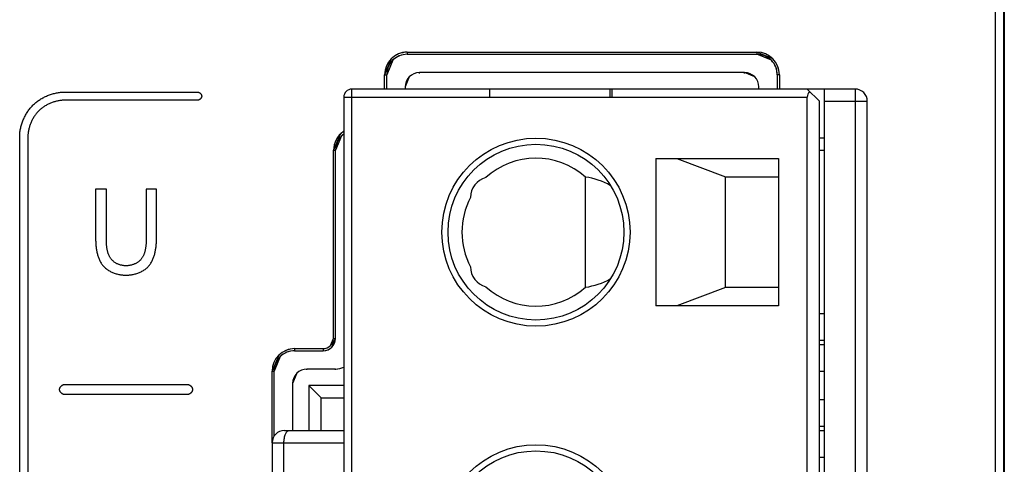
# Model space of a CAD drawing. Header units: millimetres. Extents: x -425 to 2012, y -1195 to -374.
# Tile 18 of 45: x 1194 to 1218, y -712 to -701. Entities that reach past the tile are written whole.
import ezdxf

# ---------------------------------------------------------------- set-up
doc = ezdxf.new("R2010")
doc.units = ezdxf.units.MM
doc.header["$LTSCALE"] = 30.734
doc.layers.get('0').update_dxf_attribs({"linetype": 'CONTINUOUS'})

msp = doc.modelspace()

# ---------------------------------------------------------------- linework, layer by layer
at = {"color": 7, "linetype": 'Continuous'}
for p, q in [((1217.483, -762.493), (1217.483, -631.565)), ((1217.683, -762.49), (1217.683, -631.565)), ((1217.697, -631.579), (1217.697, -762.518)), ((1194.726, -702.656), (1197.976, -702.656)), ((1197.976, -702.856), (1194.726, -702.856)), ((1193.626, -731.006), (1193.626, -703.756)), ((1193.826, -703.756), (1193.826, -731.006)), ((1195.745, -705.028), (1195.483, -705.028)), ((1195.483, -705.028), (1195.483, -706.242)), ((1195.745, -706.265), (1195.745, -705.028)), ((1196.97, -705.028), (1196.719, -705.028)), ((1196.97, -706.242), (1196.97, -705.028)), ((1194.726, -709.806), (1197.726, -709.806)), ((1197.726, -710.056), (1194.726, -710.056))]:
    msp.add_line(p, q, dxfattribs=at)
at = {"linetype": 'Continuous'}
for p, q in [((1202.709, -701.842), (1202.548, -702.231)), ((1202.745, -701.877), (1202.598, -702.231)), ((1203.098, -701.681), (1203.098, -701.731)), ((1203.098, -701.681), (1203.098, -701.731)), ((1203.098, -701.681), (1211.648, -701.681)), ((1203.098, -701.681), (1211.648, -701.681)), ((1203.098, -701.731), (1211.648, -701.731)), ((1203.098, -701.731), (1211.648, -701.731)), ((1211.648, -701.681), (1211.648, -701.731)), ((1211.648, -701.681), (1211.648, -701.731)), ((1212.037, -701.842), (1211.648, -701.681)), ((1212.002, -701.877), (1211.648, -701.731)), ((1202.548, -702.582), (1202.548, -702.231)), ((1202.548, -702.582), (1202.548, -702.231)), ((1202.548, -702.231), (1202.598, -702.231)), ((1202.548, -702.231), (1202.598, -702.231)), ((1202.598, -702.582), (1202.598, -702.231)), ((1202.598, -702.582), (1202.598, -702.231)), ((1203.151, -702.283), (1203.048, -702.531)), ((1203.398, -702.198), (1203.398, -702.181)), ((1211.348, -702.181), (1203.398, -702.181)), ((1211.348, -702.181), (1203.398, -702.181)), ((1211.348, -702.198), (1211.348, -702.181)), ((1211.596, -702.283), (1211.348, -702.181)), ((1212.198, -702.231), (1212.148, -702.231)), ((1212.198, -702.231), (1212.148, -702.231)), ((1212.148, -702.231), (1212.148, -702.582)), ((1212.148, -702.231), (1212.148, -702.582)), ((1212.198, -702.231), (1212.198, -702.582)), ((1212.198, -702.231), (1212.198, -702.582)), ((1201.748, -732.082), (1201.748, -702.582)), ((1214.048, -702.582), (1201.748, -702.582)), ((1203.048, -702.531), (1203.048, -702.582)), ((1203.048, -702.531), (1203.048, -702.582)), ((1203.065, -702.531), (1203.048, -702.531)), ((1205.113, -702.582), (1205.113, -702.782)), ((1208.058, -702.782), (1208.058, -702.582)), ((1208.113, -702.782), (1208.113, -702.582)), ((1211.682, -702.531), (1211.698, -702.531)), ((1211.698, -702.582), (1211.698, -702.531)), ((1211.698, -702.582), (1211.698, -702.531)), ((1213.178, -702.882), (1212.878, -702.582)), ((1213.298, -732.082), (1213.298, -702.582)), ((1214.048, -702.582), (1214.048, -732.082)), ((1201.548, -702.782), (1201.548, -731.882)), ((1201.548, -702.782), (1212.878, -702.782)), ((1212.878, -731.882), (1212.878, -702.782)), ((1213.178, -731.782), (1213.178, -702.882)), ((1213.298, -702.882), (1214.348, -702.882)), ((1214.348, -731.782), (1214.348, -702.882)), ((1201.459, -703.692), (1201.298, -704.081)), ((1201.495, -703.727), (1201.348, -704.081)), ((1213.298, -703.782), (1213.178, -703.782)), ((1201.298, -708.681), (1201.298, -704.081)), ((1201.298, -708.681), (1201.298, -704.081)), ((1201.298, -704.081), (1201.348, -704.081)), ((1201.298, -704.081), (1201.348, -704.081)), ((1201.348, -708.681), (1201.348, -704.081)), ((1201.348, -708.681), (1201.348, -704.081)), ((1209.178, -704.282), (1212.178, -704.282)), ((1209.178, -704.282), (1209.178, -707.882)), ((1209.688, -704.282), (1210.878, -704.732)), ((1212.178, -704.282), (1212.178, -707.882)), ((1213.298, -704.082), (1213.178, -704.082)), ((1207.458, -707.431), (1207.458, -704.734)), ((1210.878, -704.732), (1212.178, -704.732)), ((1210.878, -707.432), (1210.878, -704.732)), ((1210.878, -707.432), (1209.688, -707.882)), ((1212.178, -707.432), (1210.878, -707.432)), ((1212.178, -707.882), (1209.178, -707.882)), ((1213.298, -708.082), (1213.178, -708.082)), ((1201.225, -708.858), (1201.298, -708.681)), ((1201.26, -708.893), (1201.348, -708.681)), ((1201.298, -708.681), (1201.348, -708.681)), ((1201.298, -708.681), (1201.348, -708.681)), ((1213.298, -708.732), (1213.178, -708.732)), ((1213.178, -708.832), (1213.298, -708.832)), ((1199.959, -709.092), (1199.798, -709.481)), ((1200.348, -708.931), (1200.348, -708.981)), ((1200.348, -708.931), (1200.348, -708.981)), ((1200.348, -708.931), (1201.048, -708.931)), ((1200.348, -708.931), (1201.048, -708.931)), ((1200.348, -708.981), (1201.048, -708.981)), ((1200.348, -708.981), (1201.048, -708.981)), ((1201.048, -708.931), (1201.048, -708.981)), ((1201.048, -708.931), (1201.048, -708.981)), ((1199.995, -709.127), (1199.848, -709.481)), ((1199.798, -711.232), (1199.798, -709.481)), ((1199.798, -711.232), (1199.798, -709.481)), ((1199.798, -709.481), (1199.848, -709.481)), ((1199.798, -709.481), (1199.848, -709.481)), ((1199.848, -711.071), (1199.848, -709.481)), ((1199.848, -711.071), (1199.848, -709.481)), ((1200.401, -709.533), (1200.298, -709.781)), ((1200.648, -709.448), (1200.648, -709.431)), ((1201.348, -709.431), (1200.648, -709.431)), ((1201.348, -709.431), (1200.648, -709.431)), ((1201.348, -709.448), (1201.348, -709.431)), ((1213.178, -709.482), (1213.298, -709.482)), ((1200.298, -709.781), (1200.298, -710.932)), ((1200.298, -709.781), (1200.298, -710.932)), ((1200.315, -709.781), (1200.298, -709.781)), ((1200.698, -709.832), (1200.698, -710.932)), ((1201.548, -709.832), (1200.698, -709.832)), ((1200.698, -709.832), (1200.998, -710.132)), ((1200.998, -710.932), (1200.998, -710.132)), ((1200.998, -710.132), (1201.548, -710.132)), ((1213.298, -710.182), (1213.178, -710.182)), ((1200.098, -710.932), (1201.548, -710.932)), ((1213.298, -710.832), (1213.178, -710.832)), ((1213.178, -710.932), (1213.298, -710.932)), ((1199.798, -711.232), (1199.798, -713.032)), ((1199.798, -711.232), (1201.548, -711.232)), ((1200.087, -713.032), (1200.087, -711.232)), ((1213.178, -711.582), (1213.298, -711.582))]:
    msp.add_line(p, q, dxfattribs=at)
at = {"color": 7, "linetype": 'Continuous'}
for points in [[(1193.949, -702.979), (1193.967, -702.962), (1193.985, -702.945), (1194.004, -702.928), (1194.023, -702.912), (1194.043, -702.896), (1194.063, -702.881), (1194.083, -702.866), (1194.104, -702.852), (1194.126, -702.838), (1194.147, -702.824), (1194.169, -702.811), (1194.191, -702.799), (1194.214, -702.787), (1194.237, -702.775), (1194.26, -702.764), (1194.283, -702.753), (1194.307, -702.743), (1194.331, -702.733), (1194.355, -702.724), (1194.379, -702.716), (1194.403, -702.708), (1194.428, -702.7), (1194.453, -702.693), (1194.477, -702.687), (1194.502, -702.681), (1194.527, -702.676), (1194.552, -702.671), (1194.577, -702.667), (1194.602, -702.664), (1194.627, -702.661), (1194.652, -702.659), (1194.677, -702.657), (1194.702, -702.656), (1194.726, -702.656)], [(1194.726, -702.856), (1194.706, -702.856), (1194.686, -702.857), (1194.665, -702.858), (1194.645, -702.86), (1194.625, -702.862), (1194.604, -702.865), (1194.584, -702.868), (1194.563, -702.872), (1194.543, -702.876), (1194.523, -702.881), (1194.502, -702.886), (1194.482, -702.892), (1194.462, -702.898), (1194.442, -702.905), (1194.422, -702.912), (1194.403, -702.919), (1194.383, -702.927), (1194.364, -702.935), (1194.345, -702.944), (1194.326, -702.953), (1194.307, -702.963), (1194.289, -702.972), (1194.27, -702.983), (1194.252, -702.993), (1194.235, -703.004), (1194.217, -703.016), (1194.2, -703.028), (1194.183, -703.04), (1194.167, -703.052), (1194.151, -703.065), (1194.135, -703.078), (1194.12, -703.092), (1194.105, -703.106), (1194.09, -703.12)], [(1197.976, -702.656), (1197.979, -702.656), (1197.982, -702.656), (1197.984, -702.656), (1197.987, -702.657), (1197.99, -702.657), (1197.992, -702.658), (1197.995, -702.658), (1197.998, -702.659), (1198, -702.66), (1198.003, -702.661), (1198.006, -702.662), (1198.008, -702.663), (1198.011, -702.664), (1198.013, -702.665), (1198.016, -702.667), (1198.018, -702.668), (1198.021, -702.67), (1198.023, -702.671), (1198.026, -702.673), (1198.028, -702.675), (1198.031, -702.676), (1198.033, -702.678), (1198.035, -702.68), (1198.038, -702.682), (1198.04, -702.684), (1198.042, -702.686), (1198.044, -702.688), (1198.046, -702.69), (1198.048, -702.693), (1198.05, -702.695), (1198.052, -702.697), (1198.054, -702.699), (1198.056, -702.702), (1198.058, -702.704), (1198.059, -702.707), (1198.061, -702.709), (1198.063, -702.711), (1198.064, -702.714), (1198.066, -702.716), (1198.067, -702.719), (1198.068, -702.722), (1198.069, -702.724), (1198.07, -702.727), (1198.071, -702.729), (1198.072, -702.732), (1198.073, -702.735), (1198.074, -702.737), (1198.075, -702.74), (1198.075, -702.743), (1198.076, -702.745), (1198.076, -702.748), (1198.076, -702.751), (1198.076, -702.753), (1198.076, -702.756)], [(1197.976, -702.656), (1197.979, -702.656), (1197.982, -702.656), (1197.984, -702.656), (1197.987, -702.657), (1197.99, -702.657), (1197.992, -702.658), (1197.995, -702.658), (1197.998, -702.659), (1198, -702.66), (1198.003, -702.661), (1198.006, -702.662), (1198.008, -702.663), (1198.011, -702.664), (1198.013, -702.665), (1198.016, -702.667), (1198.018, -702.668), (1198.021, -702.67), (1198.023, -702.671), (1198.026, -702.673), (1198.028, -702.675), (1198.031, -702.676), (1198.033, -702.678), (1198.035, -702.68), (1198.038, -702.682), (1198.04, -702.684), (1198.042, -702.686), (1198.044, -702.688), (1198.046, -702.69), (1198.048, -702.693), (1198.05, -702.695), (1198.052, -702.697), (1198.054, -702.699), (1198.056, -702.702), (1198.058, -702.704), (1198.059, -702.707), (1198.061, -702.709), (1198.063, -702.711), (1198.064, -702.714), (1198.066, -702.716), (1198.067, -702.719), (1198.068, -702.722), (1198.069, -702.724), (1198.07, -702.727), (1198.071, -702.729), (1198.072, -702.732), (1198.073, -702.735), (1198.074, -702.737), (1198.075, -702.74), (1198.075, -702.743), (1198.076, -702.745), (1198.076, -702.748), (1198.076, -702.751), (1198.076, -702.753), (1198.076, -702.756)], [(1198.076, -702.756), (1198.076, -702.758), (1198.076, -702.761), (1198.076, -702.764), (1198.076, -702.766), (1198.075, -702.769), (1198.075, -702.772), (1198.074, -702.774), (1198.073, -702.777), (1198.072, -702.78), (1198.071, -702.782), (1198.07, -702.785), (1198.069, -702.787), (1198.068, -702.79), (1198.067, -702.793), (1198.066, -702.795), (1198.064, -702.798), (1198.063, -702.8), (1198.061, -702.803), (1198.059, -702.805), (1198.058, -702.808), (1198.056, -702.81), (1198.054, -702.812), (1198.052, -702.815), (1198.05, -702.817), (1198.048, -702.819), (1198.046, -702.821), (1198.044, -702.824), (1198.042, -702.826), (1198.04, -702.828), (1198.038, -702.83), (1198.035, -702.832), (1198.033, -702.833), (1198.031, -702.835), (1198.028, -702.837), (1198.026, -702.839), (1198.023, -702.84), (1198.021, -702.842), (1198.018, -702.843), (1198.016, -702.845), (1198.013, -702.846), (1198.011, -702.847), (1198.008, -702.849), (1198.006, -702.85), (1198.003, -702.851), (1198, -702.852), (1197.998, -702.853), (1197.995, -702.853), (1197.992, -702.854), (1197.99, -702.855), (1197.987, -702.855), (1197.984, -702.855), (1197.982, -702.856), (1197.979, -702.856), (1197.976, -702.856)], [(1198.076, -702.756), (1198.076, -702.758), (1198.076, -702.761), (1198.076, -702.764), (1198.076, -702.766), (1198.075, -702.769), (1198.075, -702.772), (1198.074, -702.774), (1198.073, -702.777), (1198.072, -702.78), (1198.071, -702.782), (1198.07, -702.785), (1198.069, -702.787), (1198.068, -702.79), (1198.067, -702.793), (1198.066, -702.795), (1198.064, -702.798), (1198.063, -702.8), (1198.061, -702.803), (1198.059, -702.805), (1198.058, -702.808), (1198.056, -702.81), (1198.054, -702.812), (1198.052, -702.815), (1198.05, -702.817), (1198.048, -702.819), (1198.046, -702.821), (1198.044, -702.824), (1198.042, -702.826), (1198.04, -702.828), (1198.038, -702.83), (1198.035, -702.832), (1198.033, -702.833), (1198.031, -702.835), (1198.028, -702.837), (1198.026, -702.839), (1198.023, -702.84), (1198.021, -702.842), (1198.018, -702.843), (1198.016, -702.845), (1198.013, -702.846), (1198.011, -702.847), (1198.008, -702.849), (1198.006, -702.85), (1198.003, -702.851), (1198, -702.852), (1197.998, -702.853), (1197.995, -702.853), (1197.992, -702.854), (1197.99, -702.855), (1197.987, -702.855), (1197.984, -702.855), (1197.982, -702.856), (1197.979, -702.856), (1197.976, -702.856)], [(1193.626, -703.756), (1193.627, -703.731), (1193.628, -703.706), (1193.629, -703.681), (1193.632, -703.656), (1193.634, -703.631), (1193.638, -703.606), (1193.642, -703.581), (1193.646, -703.556), (1193.652, -703.532), (1193.657, -703.507), (1193.664, -703.482), (1193.671, -703.457), (1193.678, -703.433), (1193.686, -703.409), (1193.695, -703.384), (1193.704, -703.36), (1193.713, -703.337), (1193.724, -703.313), (1193.734, -703.29), (1193.745, -703.267), (1193.757, -703.244), (1193.769, -703.221), (1193.782, -703.199), (1193.795, -703.177), (1193.808, -703.155), (1193.822, -703.134), (1193.837, -703.113), (1193.851, -703.093), (1193.867, -703.073), (1193.882, -703.053), (1193.898, -703.034), (1193.915, -703.015), (1193.932, -702.997), (1193.949, -702.979)], [(1194.09, -703.12), (1194.076, -703.134), (1194.062, -703.149), (1194.049, -703.165), (1194.036, -703.18), (1194.023, -703.196), (1194.01, -703.213), (1193.998, -703.23), (1193.986, -703.247), (1193.975, -703.264), (1193.964, -703.282), (1193.953, -703.3), (1193.943, -703.318), (1193.933, -703.336), (1193.924, -703.355), (1193.915, -703.374), (1193.906, -703.393), (1193.898, -703.413), (1193.89, -703.432), (1193.882, -703.452), (1193.875, -703.472), (1193.869, -703.492), (1193.863, -703.512), (1193.857, -703.532), (1193.852, -703.552), (1193.847, -703.572), (1193.843, -703.593), (1193.839, -703.613), (1193.836, -703.633), (1193.833, -703.654), (1193.831, -703.674), (1193.829, -703.695), (1193.828, -703.715), (1193.827, -703.736), (1193.826, -703.756)], [(1196.719, -705.028), (1196.719, -706.265), (1196.719, -706.281), (1196.718, -706.297), (1196.718, -706.312), (1196.717, -706.328), (1196.717, -706.344), (1196.716, -706.36), (1196.715, -706.376), (1196.713, -706.392), (1196.712, -706.408), (1196.71, -706.424), (1196.708, -706.44), (1196.706, -706.456), (1196.704, -706.471), (1196.701, -706.487), (1196.698, -706.503), (1196.695, -706.519), (1196.692, -706.534), (1196.688, -706.55), (1196.684, -706.565), (1196.679, -706.58), (1196.674, -706.595), (1196.669, -706.609), (1196.664, -706.624), (1196.658, -706.638), (1196.651, -706.652), (1196.645, -706.666), (1196.638, -706.679), (1196.63, -706.693), (1196.622, -706.705), (1196.614, -706.718), (1196.605, -706.73), (1196.596, -706.742), (1196.586, -706.754), (1196.576, -706.765), (1196.565, -706.776), (1196.554, -706.786), (1196.542, -706.796), (1196.53, -706.805), (1196.518, -706.814), (1196.505, -706.823), (1196.492, -706.831), (1196.479, -706.839), (1196.465, -706.846), (1196.451, -706.853), (1196.437, -706.86), (1196.422, -706.866), (1196.408, -706.872), (1196.393, -706.877), (1196.378, -706.882), (1196.363, -706.886), (1196.347, -706.89), (1196.332, -706.893), (1196.317, -706.896), (1196.301, -706.899), (1196.286, -706.901), (1196.271, -706.903), (1196.255, -706.904), (1196.24, -706.905), (1196.225, -706.905)], [(1195.483, -706.242), (1195.483, -706.263), (1195.483, -706.285), (1195.484, -706.307), (1195.485, -706.329), (1195.486, -706.351), (1195.487, -706.373), (1195.489, -706.395), (1195.491, -706.418), (1195.493, -706.44), (1195.496, -706.462), (1195.499, -706.485), (1195.503, -706.507), (1195.506, -706.529), (1195.511, -706.551), (1195.515, -706.573), (1195.52, -706.595), (1195.526, -706.617), (1195.531, -706.638), (1195.538, -706.659), (1195.545, -706.681), (1195.552, -706.701), (1195.56, -706.722), (1195.568, -706.742), (1195.577, -706.762), (1195.586, -706.781), (1195.596, -706.801), (1195.606, -706.819), (1195.617, -706.838), (1195.629, -706.855), (1195.641, -706.873), (1195.654, -706.89), (1195.667, -706.906), (1195.681, -706.922), (1195.696, -706.937), (1195.712, -706.952), (1195.728, -706.967), (1195.745, -706.98), (1195.762, -706.993), (1195.78, -707.006), (1195.799, -707.018), (1195.818, -707.029), (1195.837, -707.04), (1195.857, -707.05), (1195.877, -707.06), (1195.898, -707.069), (1195.918, -707.077), (1195.94, -707.085), (1195.961, -707.092), (1195.983, -707.099), (1196.004, -707.105), (1196.026, -707.11), (1196.048, -707.115), (1196.071, -707.12), (1196.093, -707.123), (1196.115, -707.126), (1196.137, -707.129), (1196.159, -707.131), (1196.181, -707.132), (1196.203, -707.133), (1196.225, -707.134)], [(1196.225, -706.905), (1196.21, -706.905), (1196.195, -706.904), (1196.18, -706.903), (1196.165, -706.901), (1196.151, -706.899), (1196.136, -706.896), (1196.121, -706.893), (1196.106, -706.89), (1196.091, -706.886), (1196.076, -706.881), (1196.062, -706.876), (1196.047, -706.871), (1196.033, -706.865), (1196.019, -706.859), (1196.005, -706.853), (1195.992, -706.846), (1195.978, -706.838), (1195.965, -706.83), (1195.953, -706.822), (1195.94, -706.814), (1195.928, -706.805), (1195.917, -706.795), (1195.906, -706.785), (1195.895, -706.775), (1195.885, -706.765), (1195.874, -706.754), (1195.865, -706.742), (1195.855, -706.73), (1195.847, -706.718), (1195.838, -706.705), (1195.831, -706.692), (1195.823, -706.679), (1195.816, -706.665), (1195.81, -706.652), (1195.804, -706.638), (1195.798, -706.623), (1195.793, -706.609), (1195.788, -706.594), (1195.783, -706.579), (1195.779, -706.564), (1195.775, -706.549), (1195.771, -706.534), (1195.768, -706.518), (1195.764, -706.503), (1195.762, -706.487), (1195.759, -706.471), (1195.757, -706.455), (1195.755, -706.439), (1195.753, -706.423), (1195.752, -706.407), (1195.75, -706.391), (1195.749, -706.375), (1195.748, -706.36), (1195.747, -706.344), (1195.747, -706.328), (1195.746, -706.312), (1195.746, -706.296), (1195.745, -706.281), (1195.745, -706.265)], [(1196.225, -707.134), (1196.247, -707.133), (1196.269, -707.132), (1196.291, -707.131), (1196.313, -707.129), (1196.336, -707.126), (1196.358, -707.123), (1196.38, -707.12), (1196.402, -707.115), (1196.425, -707.11), (1196.447, -707.105), (1196.468, -707.099), (1196.49, -707.092), (1196.512, -707.085), (1196.533, -707.077), (1196.554, -707.069), (1196.575, -707.06), (1196.595, -707.05), (1196.615, -707.04), (1196.634, -707.029), (1196.653, -707.018), (1196.672, -707.006), (1196.69, -706.994), (1196.707, -706.98), (1196.724, -706.967), (1196.741, -706.952), (1196.756, -706.937), (1196.771, -706.922), (1196.785, -706.906), (1196.799, -706.89), (1196.811, -706.873), (1196.824, -706.856), (1196.835, -706.838), (1196.846, -706.819), (1196.857, -706.801), (1196.867, -706.781), (1196.876, -706.762), (1196.885, -706.742), (1196.893, -706.722), (1196.901, -706.701), (1196.908, -706.681), (1196.915, -706.66), (1196.921, -706.638), (1196.927, -706.617), (1196.933, -706.595), (1196.938, -706.573), (1196.942, -706.551), (1196.946, -706.529), (1196.95, -706.507), (1196.954, -706.485), (1196.957, -706.462), (1196.959, -706.44), (1196.962, -706.418), (1196.964, -706.395), (1196.966, -706.373), (1196.967, -706.351), (1196.968, -706.329), (1196.969, -706.307), (1196.97, -706.285), (1196.97, -706.263), (1196.97, -706.242)], [(1194.601, -709.931), (1194.602, -709.928), (1194.602, -709.924), (1194.602, -709.921), (1194.603, -709.918), (1194.603, -709.914), (1194.604, -709.911), (1194.605, -709.908), (1194.606, -709.904), (1194.607, -709.901), (1194.608, -709.898), (1194.609, -709.895), (1194.61, -709.891), (1194.612, -709.888), (1194.614, -709.885), (1194.615, -709.882), (1194.617, -709.878), (1194.619, -709.875), (1194.621, -709.872), (1194.623, -709.869), (1194.625, -709.866), (1194.627, -709.863), (1194.629, -709.86), (1194.632, -709.857), (1194.634, -709.854), (1194.637, -709.852), (1194.639, -709.849), (1194.642, -709.846), (1194.645, -709.844), (1194.647, -709.841), (1194.65, -709.839), (1194.653, -709.836), (1194.656, -709.834), (1194.659, -709.832), (1194.662, -709.829), (1194.665, -709.827), (1194.668, -709.825), (1194.671, -709.823), (1194.674, -709.821), (1194.677, -709.82), (1194.68, -709.818), (1194.684, -709.816), (1194.687, -709.815), (1194.69, -709.813), (1194.693, -709.812), (1194.697, -709.811), (1194.7, -709.81), (1194.703, -709.809), (1194.707, -709.808), (1194.71, -709.807), (1194.713, -709.807), (1194.717, -709.806), (1194.72, -709.806), (1194.723, -709.806), (1194.726, -709.806)], [(1197.726, -709.806), (1197.73, -709.806), (1197.733, -709.806), (1197.736, -709.806), (1197.74, -709.807), (1197.743, -709.807), (1197.746, -709.808), (1197.75, -709.809), (1197.753, -709.81), (1197.756, -709.811), (1197.759, -709.812), (1197.763, -709.813), (1197.766, -709.815), (1197.769, -709.816), (1197.772, -709.818), (1197.776, -709.82), (1197.779, -709.821), (1197.782, -709.823), (1197.785, -709.825), (1197.788, -709.827), (1197.791, -709.829), (1197.794, -709.832), (1197.797, -709.834), (1197.8, -709.836), (1197.803, -709.839), (1197.806, -709.841), (1197.808, -709.844), (1197.811, -709.846), (1197.814, -709.849), (1197.816, -709.852), (1197.819, -709.854), (1197.821, -709.857), (1197.824, -709.86), (1197.826, -709.863), (1197.828, -709.866), (1197.83, -709.869), (1197.832, -709.872), (1197.834, -709.875), (1197.836, -709.878), (1197.838, -709.882), (1197.839, -709.885), (1197.841, -709.888), (1197.842, -709.891), (1197.844, -709.895), (1197.845, -709.898), (1197.846, -709.901), (1197.847, -709.904), (1197.848, -709.908), (1197.849, -709.911), (1197.85, -709.914), (1197.85, -709.918), (1197.851, -709.921), (1197.851, -709.924), (1197.851, -709.928), (1197.851, -709.931)], [(1194.726, -710.056), (1194.723, -710.056), (1194.72, -710.056), (1194.717, -710.055), (1194.713, -710.055), (1194.71, -710.054), (1194.707, -710.053), (1194.703, -710.053), (1194.7, -710.052), (1194.697, -710.051), (1194.693, -710.05), (1194.69, -710.048), (1194.687, -710.047), (1194.684, -710.045), (1194.68, -710.044), (1194.677, -710.042), (1194.674, -710.04), (1194.671, -710.038), (1194.668, -710.037), (1194.665, -710.034), (1194.662, -710.032), (1194.659, -710.03), (1194.656, -710.028), (1194.653, -710.026), (1194.65, -710.023), (1194.647, -710.021), (1194.645, -710.018), (1194.642, -710.015), (1194.639, -710.013), (1194.637, -710.01), (1194.634, -710.007), (1194.632, -710.004), (1194.629, -710.001), (1194.627, -709.999), (1194.625, -709.996), (1194.623, -709.993), (1194.621, -709.989), (1194.619, -709.986), (1194.617, -709.983), (1194.615, -709.98), (1194.614, -709.977), (1194.612, -709.974), (1194.61, -709.97), (1194.609, -709.967), (1194.608, -709.964), (1194.607, -709.961), (1194.606, -709.957), (1194.605, -709.954), (1194.604, -709.951), (1194.603, -709.947), (1194.603, -709.944), (1194.602, -709.941), (1194.602, -709.937), (1194.602, -709.934), (1194.601, -709.931)], [(1197.851, -709.931), (1197.851, -709.934), (1197.851, -709.937), (1197.851, -709.941), (1197.85, -709.944), (1197.85, -709.947), (1197.849, -709.951), (1197.848, -709.954), (1197.847, -709.957), (1197.846, -709.961), (1197.845, -709.964), (1197.844, -709.967), (1197.842, -709.97), (1197.841, -709.974), (1197.839, -709.977), (1197.838, -709.98), (1197.836, -709.983), (1197.834, -709.986), (1197.832, -709.989), (1197.83, -709.993), (1197.828, -709.996), (1197.826, -709.999), (1197.824, -710.001), (1197.821, -710.004), (1197.819, -710.007), (1197.816, -710.01), (1197.814, -710.013), (1197.811, -710.015), (1197.808, -710.018), (1197.806, -710.021), (1197.803, -710.023), (1197.8, -710.026), (1197.797, -710.028), (1197.794, -710.03), (1197.791, -710.032), (1197.788, -710.034), (1197.785, -710.037), (1197.782, -710.038), (1197.779, -710.04), (1197.776, -710.042), (1197.772, -710.044), (1197.769, -710.045), (1197.766, -710.047), (1197.763, -710.048), (1197.759, -710.05), (1197.756, -710.051), (1197.753, -710.052), (1197.75, -710.053), (1197.746, -710.053), (1197.743, -710.054), (1197.74, -710.055), (1197.736, -710.055), (1197.733, -710.056), (1197.73, -710.056), (1197.726, -710.056)]]:
    msp.add_lwpolyline(points, dxfattribs=at)
at = {"linetype": 'Continuous'}
for centre, radius in [((1206.248, -706.082), 2.3), ((1206.248, -706.082), 2.15), ((1206.248, -713.582), 2.3), ((1206.248, -713.582), 2.15)]:
    msp.add_circle(centre, radius, dxfattribs=at)
for centre, radius, start, end in [((1203.098, -702.231), 0.55, 90, 180), ((1203.098, -702.231), 0.5, 90, 180), ((1211.648, -702.231), 0.55, 0, 90), ((1211.648, -702.231), 0.5, 0, 90), ((1203.398, -702.531), 0.35, 90, 180), ((1211.348, -702.531), 0.35, 0, 90), ((1201.748, -702.782), 0.2, 90, 180), ((1214.048, -702.882), 0.3, 0, 90), ((1201.848, -704.081), 0.55, 123.7894, 180), ((1201.848, -704.081), 0.5, 127.6157, 180), ((1206.248, -706.082), 1.811, 48.1192, 132.5647), ((1205.148, -705.232), 0.5, 104.5035, 180.1195), ((1206.248, -706.082), 1.811, 152.0613, 207.9387), ((1205.148, -706.932), 0.5, 179.8806, 255.4968), ((1206.248, -706.082), 1.811, 227.4352, 311.8808), ((1201.048, -708.681), 0.3, 270, 0), ((1201.048, -708.681), 0.25, 270, 0), ((1200.348, -709.481), 0.55, 90, 180), ((1200.348, -709.481), 0.5, 90, 180), ((1200.648, -709.781), 0.35, 90, 180), ((1201.348, -708.981), 0.45, 270, 296.7277), ((1200.098, -711.232), 0.3, 90, 180)]:
    msp.add_arc(centre, radius, start, end, dxfattribs=at)
for centre, major_axis, ratio, start_param, end_param in [((1213.078, -702.782), (0.2, 0), 1, 2.356194, 3.141593), ((1207.157, -706.082), (1.645, 0), 0.833692, 0.987707, 1.387054), ((1207.157, -706.082), (1.645, 0), 0.833692, -1.387054, -0.987707)]:
    msp.add_ellipse(centre, major_axis=major_axis, ratio=ratio, start_param=start_param, end_param=end_param, dxfattribs=at)
for points in [[(1203.098, -701.681), (1202.958, -701.681), (1202.809, -701.743), (1202.709, -701.842)], [(1203.098, -701.731), (1202.971, -701.731), (1202.835, -701.787), (1202.745, -701.877)], [(1212.148, -702.231), (1212.148, -702.103), (1212.092, -701.967), (1212.002, -701.877)], [(1212.198, -702.231), (1212.198, -702.091), (1212.137, -701.941), (1212.037, -701.842)], [(1203.398, -702.181), (1203.309, -702.181), (1203.214, -702.22), (1203.151, -702.283)], [(1211.698, -702.531), (1211.698, -702.442), (1211.659, -702.346), (1211.596, -702.283)], [(1201.548, -703.621), (1201.516, -703.642), (1201.486, -703.665), (1201.459, -703.692)], [(1201.548, -703.681), (1201.529, -703.695), (1201.511, -703.711), (1201.495, -703.727)], [(1201.048, -708.931), (1201.112, -708.931), (1201.18, -708.903), (1201.225, -708.858)], [(1200.348, -708.931), (1200.208, -708.931), (1200.059, -708.993), (1199.959, -709.092)], [(1200.348, -708.981), (1200.221, -708.981), (1200.085, -709.037), (1199.995, -709.127)], [(1201.048, -708.981), (1201.125, -708.981), (1201.206, -708.947), (1201.26, -708.893)], [(1200.648, -709.431), (1200.559, -709.431), (1200.464, -709.47), (1200.401, -709.533)], [(1201.348, -709.431), (1201.416, -709.431), (1201.486, -709.413), (1201.548, -709.383)]]:
    msp.add_open_spline(points, degree=3, dxfattribs=at)
msp.add_open_spline([(1200.087, -711.232), (1200.087, -711.194), (1200.091, -711.138), (1200.107, -711.066), (1200.13, -710.997), (1200.172, -710.932), (1200.214, -710.932)], degree=3, knots=[0, 0, 0, 0, 0.336861, 0.49225, 0.632889, 1, 1, 1, 1], dxfattribs=at)

doc.saveas('drawing.dxf')
